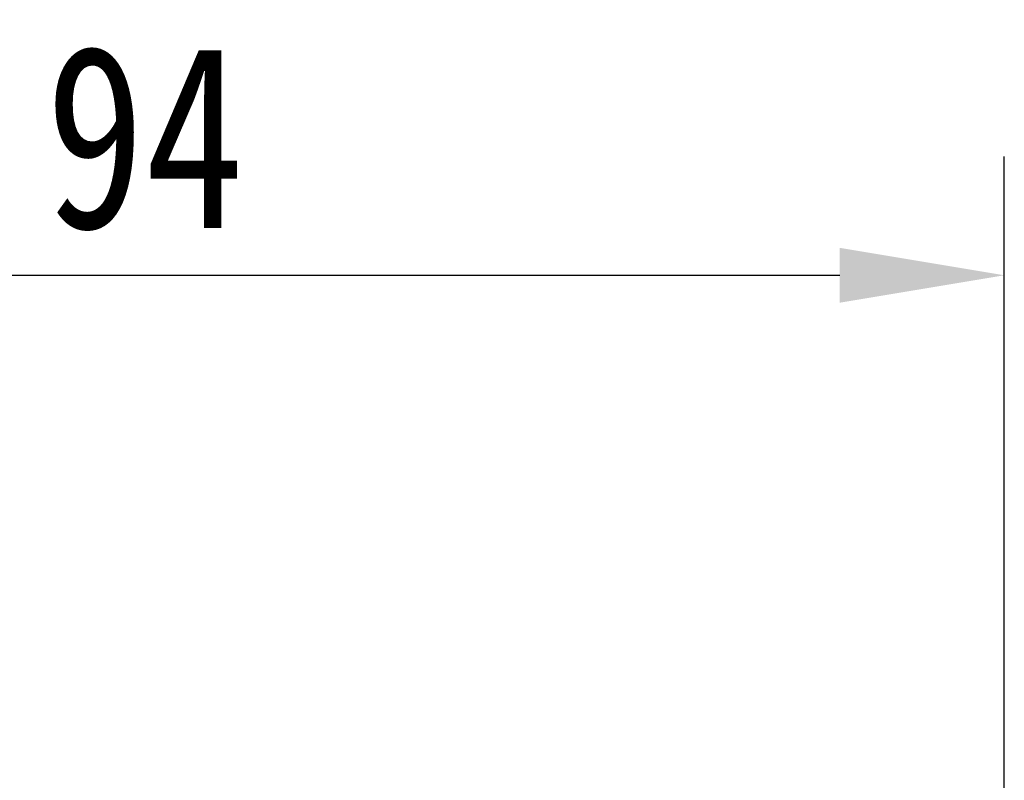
# Model space of a CAD drawing. Header units: millimetres. Extents: x -1004 to 529, y -22 to 1052.
# Tile 40 of 78: x -130 to -76, y 781 to 822. Entities that reach past the tile are written whole.
import ezdxf

# ---------------------------------------------------------------- set-up
doc = ezdxf.new("R2010")
doc.units = ezdxf.units.MM
doc.styles.get("Standard").update_dxf_attribs({"font": '仿宋_GB2312.ttf', "width": 0.8})
doc.dimstyles.new('副本 ISO-45.1', dxfattribs={"dimtxt": 10, "dimasz": 9, "dimexe": 6.5, "dimexo": 0.625, "dimgap": 2.5, "dimtad": 1, "dimdsep": 46, "dimtxsty": 'Standard', "dimcen": 2.5, "dimadec": 0, "dimazin": 0, "dimtfac": 1, "dimtmove": 0, "dimatfit": 3, "dimfxl": 0, "dimarcsym": 0})

# ---------------------------------------------------------------- blocks, each defined once
blk = doc.blocks.new('*D3227')
at = {"color": 0, "lineweight": -2}
for p, q in [((-170.232, 775.185), (-170.232, 814.659)), ((-76.232, 772.685), (-76.232, 814.659)), ((-161.232, 808.159), (-85.232, 808.159))]:
    blk.add_line(p, q, dxfattribs=at)
at = {"color": 0, "lineweight": 9}
for points in [[(-161.232, 809.659), (-161.232, 806.659), (-170.232, 808.159)], [(-85.232, 809.659), (-85.232, 806.659), (-76.232, 808.159)]]:
    blk.add_solid(points, dxfattribs=at)
at = {"layer": 'Defpoints', "color": 0, "lineweight": 9}
for p in [(-76.232, 808.159), (-170.232, 774.56), (-76.232, 772.06)]:
    blk.add_point(p, dxfattribs=at)
at = {"color": 0, "lineweight": 9, "insert": (-123.232, 815.659), "char_height": 10, "attachment_point": 5}
blk.add_mtext('94', dxfattribs=at)

msp = doc.modelspace()

# ---------------------------------------------------------------- dimensions: what is measured, and where the dimension line sits
at = {"color": 5, "lineweight": 9}
dim = msp.add_linear_dim(base=(-76.232, 808.159), p1=(-170.232, 774.56), p2=(-76.232, 772.06), dimstyle='副本 ISO-45.1', dxfattribs=at)
dim.commit()
dim.dimension.update_dxf_attribs({"geometry": '*D3227', "text_midpoint": (-123.232, 815.659)})

doc.saveas('drawing.dxf')
